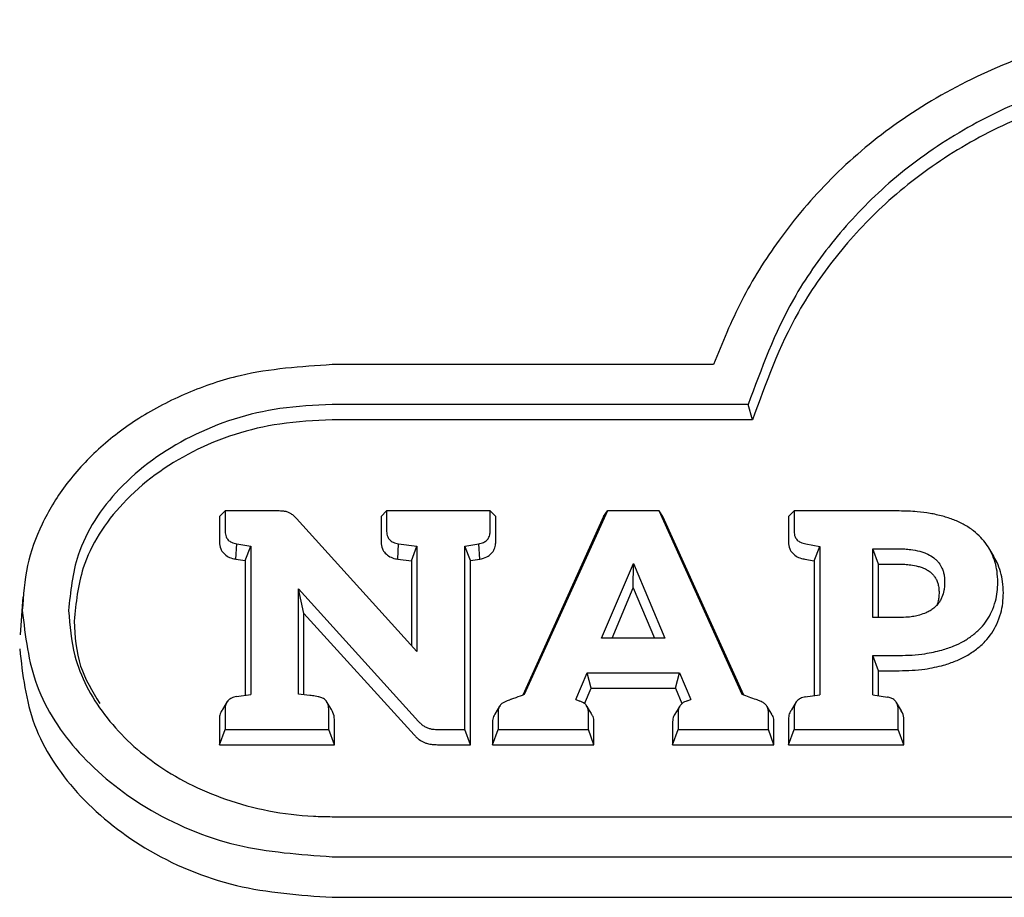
# Model space of a CAD drawing. Header units: inches. Extents: x 35 to 165, y 14 to 119.
# Tile 8 of 39: x 73.93 to 75.35, y 38.48 to 39.74. Entities that reach past the tile are written whole.
import ezdxf

# ---------------------------------------------------------------- set-up
doc = ezdxf.new("R2010")
doc.units = ezdxf.units.IN
doc.header["$LTSCALE"] = 12
doc.header["$MEASUREMENT"] = 0

msp = doc.modelspace()

# ---------------------------------------------------------------- linework, layer by layer
at = {"color": 7, "linetype": 'Continuous', "lineweight": 25}
for p, q in [((74.9305, 39.2464), (74.3827, 39.2464)), ((74.9805, 39.189), (74.3827, 39.189)), ((74.9867, 39.167), (74.9805, 39.189)), ((74.9867, 39.167), (74.3827, 39.167)), ((74.2209, 39.0282), (74.229, 39.0362)), ((74.2209, 39.0282), (74.2209, 38.9917)), ((74.229, 39.0362), (74.229, 39.0067)), ((74.3054, 39.0362), (74.229, 39.0362)), ((74.5047, 38.8344), (74.3317, 39.0254)), ((74.4531, 39.0282), (74.4611, 39.0362)), ((74.4531, 39.0282), (74.4531, 38.9917)), ((74.4611, 39.0362), (74.4611, 39.0067)), ((74.6098, 39.0362), (74.4611, 39.0362)), ((74.6098, 39.0067), (74.6098, 39.0362)), ((74.6178, 39.0282), (74.6098, 39.0362)), ((74.6178, 38.9917), (74.6178, 39.0282)), ((74.7728, 39.0282), (74.6567, 38.7716)), ((74.7783, 39.0362), (74.6589, 38.7724)), ((74.7728, 39.0282), (74.7783, 39.0362)), ((74.8526, 39.0362), (74.7783, 39.0362)), ((74.9719, 38.7725), (74.8526, 39.0362)), ((74.8581, 39.0282), (74.8526, 39.0362)), ((74.9741, 38.7717), (74.8581, 39.0282)), ((75.0383, 39.0282), (75.0464, 39.0362)), ((75.0383, 39.0282), (75.0383, 38.9917)), ((75.0464, 39.0362), (75.0464, 39.0067)), ((75.1973, 39.0362), (75.0464, 39.0362)), ((74.2444, 38.967), (74.2458, 38.9889)), ((74.2458, 38.9889), (74.2659, 38.9859)), ((74.2578, 38.9651), (74.2659, 38.9859)), ((74.2659, 38.9859), (74.2659, 38.7727)), ((74.477, 38.967), (74.4783, 38.9888)), ((74.4783, 38.9888), (74.5047, 38.9857)), ((74.4967, 38.9646), (74.5047, 38.9857)), ((74.5047, 38.9857), (74.5047, 38.8344)), ((74.5733, 38.9859), (74.5934, 38.9889)), ((74.5814, 38.9651), (74.5733, 38.9859)), ((74.5733, 38.7225), (74.5733, 38.9859)), ((74.5948, 38.967), (74.5934, 38.9889)), ((75.0633, 38.9888), (75.0832, 38.9853)), ((75.0752, 38.9646), (75.0832, 38.9853)), ((75.0832, 38.9853), (75.0832, 38.7723)), ((75.1595, 38.9819), (75.1973, 38.9819)), ((75.1595, 38.8831), (75.1595, 38.9819)), ((75.1675, 38.9599), (75.1595, 38.9819)), ((75.3333, 38.9713), (75.3262, 38.9831)), ((75.3381, 38.9623), (75.333, 38.9712)), ((74.2444, 38.967), (74.2578, 38.9651)), ((74.2578, 38.9651), (74.2578, 38.7716)), ((74.477, 38.967), (74.4967, 38.9646)), ((74.4967, 38.9646), (74.4967, 38.8432)), ((74.5814, 38.9651), (74.5948, 38.967)), ((74.5814, 38.7005), (74.5814, 38.9651)), ((74.77, 38.8535), (74.8156, 38.961)), ((74.8155, 38.9257), (74.8156, 38.961)), ((74.8156, 38.961), (74.8609, 38.8535)), ((75.0617, 38.967), (75.0752, 38.9646)), ((75.0752, 38.9646), (75.0752, 38.7711)), ((75.1675, 38.8831), (75.1675, 38.9599)), ((75.1675, 38.9599), (75.1973, 38.9599)), ((74.7849, 38.8535), (74.8155, 38.9257)), ((74.8155, 38.9257), (74.846, 38.8535)), ((73.9385, 38.9129), (73.9347, 38.8581)), ((74.3344, 38.9242), (74.507, 38.7339)), ((74.3344, 38.773), (74.3344, 38.9242)), ((74.3424, 38.889), (74.3344, 38.9242)), ((74.3424, 38.7721), (74.3424, 38.889)), ((74.3424, 38.889), (74.5007, 38.7146)), ((75.1973, 38.8831), (75.1595, 38.8831)), ((74.8609, 38.8535), (74.77, 38.8535)), ((75.1595, 38.8287), (75.1973, 38.8287)), ((75.1595, 38.7723), (75.1595, 38.8287)), ((75.1675, 38.8068), (75.1595, 38.8287)), ((74.7331, 38.7655), (74.7492, 38.8036)), ((74.7492, 38.8036), (74.8817, 38.8036)), ((74.7548, 38.7817), (74.7492, 38.8036)), ((74.8761, 38.7817), (74.8817, 38.8036)), ((74.8817, 38.8036), (74.8979, 38.7653)), ((75.1675, 38.771), (75.1675, 38.8068)), ((75.1675, 38.8068), (75.1973, 38.8068)), ((74.2455, 38.7698), (74.2659, 38.7727)), ((74.7454, 38.7594), (74.7548, 38.7817)), ((74.7548, 38.7817), (74.8761, 38.7817)), ((74.8761, 38.7817), (74.8854, 38.7596)), ((75.0625, 38.7691), (75.0832, 38.7723)), ((75.1595, 38.7723), (75.1806, 38.7689)), ((74.2321, 38.7624), (74.2253, 38.7511)), ((74.3818, 38.7511), (74.3749, 38.7625)), ((74.6234, 38.7559), (74.6164, 38.7442)), ((74.7331, 38.7655), (74.7388, 38.7631)), ((74.7553, 38.7451), (74.7484, 38.7564)), ((74.8822, 38.7561), (74.8752, 38.7445)), ((74.8929, 38.7636), (74.8979, 38.7653)), ((75.0144, 38.7442), (75.0074, 38.7558)), ((75.0494, 38.7619), (75.0426, 38.7506)), ((75.2006, 38.7492), (75.1935, 38.761)), ((74.229, 38.7519), (74.229, 38.7225)), ((74.378, 38.7225), (74.378, 38.7519)), ((74.6213, 38.7486), (74.6213, 38.7225)), ((74.7509, 38.7225), (74.7509, 38.7486)), ((74.8801, 38.7486), (74.8801, 38.7225)), ((75.0095, 38.7225), (75.0095, 38.7486)), ((75.0464, 38.7516), (75.0464, 38.7225)), ((75.196, 38.7225), (75.196, 38.7516)), ((74.2209, 38.7369), (74.2209, 38.7005)), ((74.386, 38.7005), (74.386, 38.7369)), ((74.6133, 38.7336), (74.6133, 38.7005)), ((74.7589, 38.7005), (74.7589, 38.7336)), ((74.872, 38.7336), (74.872, 38.7005)), ((75.0175, 38.7005), (75.0175, 38.7336)), ((75.0383, 38.7366), (75.0383, 38.7005)), ((75.204, 38.7005), (75.204, 38.7366)), ((74.2209, 38.7005), (74.229, 38.7225)), ((74.229, 38.7225), (74.378, 38.7225)), ((74.386, 38.7005), (74.378, 38.7225)), ((74.5341, 38.7225), (74.5733, 38.7225)), ((74.5814, 38.7005), (74.5733, 38.7225)), ((74.6133, 38.7005), (74.6213, 38.7225)), ((74.6213, 38.7225), (74.7509, 38.7225)), ((74.7589, 38.7005), (74.7509, 38.7225)), ((74.872, 38.7005), (74.8801, 38.7225)), ((74.8801, 38.7225), (75.0095, 38.7225)), ((75.0175, 38.7005), (75.0095, 38.7225)), ((75.0383, 38.7005), (75.0464, 38.7225)), ((75.0464, 38.7225), (75.196, 38.7225)), ((75.204, 38.7005), (75.196, 38.7225)), ((74.2209, 38.7005), (74.386, 38.7005)), ((74.5341, 38.7005), (74.5814, 38.7005)), ((74.6133, 38.7005), (74.7589, 38.7005)), ((74.872, 38.7005), (75.0175, 38.7005)), ((75.0383, 38.7005), (75.204, 38.7005)), ((74.3827, 38.5971), (76.993, 38.5971)), ((74.3827, 38.5397), (76.993, 38.5397)), ((74.3827, 38.4813), (76.993, 38.4813))]:
    msp.add_line(p, q, dxfattribs=at)
for points, knots in [([(75.6879, 39.7418), (75.6431, 39.74), (75.5535, 39.7365), (75.4223, 39.7073), (75.299, 39.6592), (75.1896, 39.5941), (75.0973, 39.5152), (75.0248, 39.4297), (74.9685, 39.3394), (74.9432, 39.2774), (74.9305, 39.2464)], [0, 0, 0, 0, 0.131949, 0.263817, 0.39618, 0.528539, 0.652483, 0.776482, 0.888218, 1, 1, 1, 1]), ([(75.6879, 39.6844), (75.663, 39.6838), (75.5971, 39.6822), (75.4914, 39.6652), (75.3751, 39.629), (75.2686, 39.5744), (75.1768, 39.506), (75.1022, 39.4269), (75.03, 39.3236), (74.9994, 39.2405), (74.9805, 39.189)], [0, 0, 0, 0, 0.076066, 0.201161, 0.326182, 0.45155, 0.576944, 0.693674, 0.810471, 1, 1, 1, 1]), ([(75.6879, 39.6624), (75.663, 39.6618), (75.5976, 39.6603), (75.4929, 39.6433), (75.378, 39.6075), (75.2728, 39.5534), (75.1822, 39.4858), (75.1086, 39.4075), (75.0362, 39.3039), (75.0058, 39.2198), (74.9867, 39.167)], [0, 0, 0, 0, 0.076408, 0.200548, 0.324614, 0.449025, 0.573462, 0.689354, 0.805313, 1, 1, 1, 1]), ([(74.3827, 39.2464), (74.3381, 39.2435), (74.2663, 39.2387), (74.1738, 39.207), (74.1049, 39.1715), (74.0456, 39.1262), (73.9983, 39.0746), (73.9643, 39.0178), (73.9421, 38.9572), (73.9393, 38.9148), (73.9378, 38.8931)], [0, 0, 0, 0, 0.199388, 0.320699, 0.441973, 0.557817, 0.673596, 0.780736, 0.887832, 1, 1, 1, 1]), ([(74.3827, 39.189), (74.3577, 39.1879), (74.2872, 39.1846), (74.1763, 39.1488), (74.0736, 39.0746), (74.0134, 38.9831), (74.0069, 38.9201), (74.0042, 38.8931)], [0, 0, 0, 0, 0.133273, 0.37501, 0.614017, 0.834553, 1, 1, 1, 1]), ([(74.3827, 39.167), (74.3577, 39.1659), (74.2881, 39.1626), (74.1791, 39.127), (74.079, 39.054), (74.021, 38.9648), (74.0148, 38.9039), (74.0122, 38.8781)], [0, 0, 0, 0, 0.136335, 0.378506, 0.617965, 0.838373, 1, 1, 1, 1]), ([(74.3134, 39.0358), (74.3126, 39.0359), (74.311, 39.036), (74.3083, 39.0362), (74.3064, 39.0362), (74.3054, 39.0362)], [0, 0, 0, 0, 0.303129, 0.606243, 1, 1, 1, 1]), ([(74.3202, 39.0342), (74.3194, 39.0345), (74.3179, 39.035), (74.3156, 39.0355), (74.3141, 39.0357), (74.3134, 39.0358)], [0, 0, 0, 0, 0.358527, 0.677533, 1, 1, 1, 1]), ([(74.3262, 39.0306), (74.3255, 39.0311), (74.3243, 39.032), (74.3223, 39.0333), (74.3209, 39.0339), (74.3202, 39.0342)], [0, 0, 0, 0, 0.3699602, 0.6835378, 1, 1, 1, 1]), ([(74.3317, 39.0254), (74.3311, 39.026), (74.3299, 39.0272), (74.3281, 39.0289), (74.3268, 39.03), (74.3262, 39.0306)], [0, 0, 0, 0, 0.346877, 0.67335, 1, 1, 1, 1]), ([(75.2599, 39.0288), (75.2539, 39.0302), (75.2419, 39.0331), (75.2209, 39.0357), (75.206, 39.036), (75.1973, 39.0362)], [0, 0, 0, 0, 0.294335, 0.588464, 1, 1, 1, 1]), ([(75.3044, 39.0076), (75.3, 39.0107), (75.2912, 39.0168), (75.276, 39.0238), (75.2653, 39.0271), (75.2599, 39.0288)], [0, 0, 0, 0, 0.331434, 0.662912, 1, 1, 1, 1]), ([(74.229, 39.0067), (74.2292, 39.004), (74.2297, 38.9996), (74.2334, 38.9943), (74.2386, 38.9906), (74.2432, 38.9895), (74.2458, 38.9889)], [0, 0, 0, 0, 0.313293, 0.518977, 0.724883, 1, 1, 1, 1]), ([(74.4611, 39.0067), (74.4614, 39.004), (74.4618, 38.9997), (74.4655, 38.9944), (74.4708, 38.9905), (74.4755, 38.9895), (74.4783, 38.9888)], [0, 0, 0, 0, 0.308579, 0.510431, 0.712453, 1, 1, 1, 1]), ([(74.5934, 38.9889), (74.5958, 38.9895), (74.6002, 38.9905), (74.6053, 38.9941), (74.6087, 38.999), (74.6097, 39.0034), (74.6098, 39.0061), (74.6098, 39.0067)], [0, 0, 0, 0, 0.261828, 0.467273, 0.672972, 0.935315, 1, 1, 1, 1]), ([(75.0464, 39.0067), (75.0466, 39.004), (75.047, 38.9996), (75.0507, 38.9943), (75.056, 38.9905), (75.0606, 38.9895), (75.0633, 38.9888)], [0, 0, 0, 0, 0.310725, 0.51485, 0.7192, 1, 1, 1, 1]), ([(75.3306, 38.9747), (75.3283, 38.9793), (75.3239, 38.9876), (75.3148, 38.9986), (75.3079, 39.0046), (75.3044, 39.0076)], [0, 0, 0, 0, 0.370345, 0.681973, 1, 1, 1, 1]), ([(74.2209, 38.9917), (74.2213, 38.9884), (74.2218, 38.9826), (74.2267, 38.9751), (74.2334, 38.9701), (74.2397, 38.9679), (74.2435, 38.9672), (74.2444, 38.967)], [0, 0, 0, 0, 0.281206, 0.498328, 0.715747, 0.931822, 1, 1, 1, 1]), ([(74.4531, 38.9917), (74.4534, 38.9884), (74.454, 38.9826), (74.4589, 38.9752), (74.4655, 38.9702), (74.472, 38.9679), (74.4759, 38.9672), (74.477, 38.967)], [0, 0, 0, 0, 0.278781, 0.492054, 0.705584, 0.919349, 1, 1, 1, 1]), ([(74.5948, 38.967), (74.5984, 38.9679), (74.6047, 38.9694), (74.6119, 38.9749), (74.6162, 38.9815), (74.6177, 38.9873), (74.6178, 38.9908), (74.6178, 38.9917)], [0, 0, 0, 0, 0.272029, 0.486975, 0.702058, 0.920436, 1, 1, 1, 1]), ([(75.0383, 38.9917), (75.0387, 38.9884), (75.0392, 38.9825), (75.0441, 38.9751), (75.0508, 38.9701), (75.0571, 38.9679), (75.0608, 38.9672), (75.0617, 38.967)], [0, 0, 0, 0, 0.283305, 0.499843, 0.716664, 0.932833, 1, 1, 1, 1]), ([(75.1973, 38.9819), (75.2, 38.9818), (75.2056, 38.9817), (75.2156, 38.9808), (75.2227, 38.9793), (75.227, 38.9784)], [0, 0, 0, 0, 0.2781826, 0.5564105, 1, 1, 1, 1]), ([(75.227, 38.9784), (75.229, 38.9778), (75.233, 38.9765), (75.2401, 38.9737), (75.2445, 38.9707), (75.2472, 38.9688)], [0, 0, 0, 0, 0.277299, 0.554716, 1, 1, 1, 1]), ([(75.2472, 38.9688), (75.2485, 38.9677), (75.2512, 38.9655), (75.2554, 38.9606), (75.2575, 38.9565), (75.2589, 38.9539)], [0, 0, 0, 0, 0.264943, 0.529919, 1, 1, 1, 1]), ([(75.3391, 38.9336), (75.3389, 38.939), (75.3385, 38.9487), (75.3355, 38.9625), (75.3323, 38.9706), (75.3306, 38.9747)], [0, 0, 0, 0, 0.385151, 0.690363, 1, 1, 1, 1]), ([(75.1973, 38.9599), (75.2, 38.9598), (75.2056, 38.9597), (75.2148, 38.9589), (75.2211, 38.9575), (75.2246, 38.9567)], [0, 0, 0, 0, 0.30258, 0.605224, 1, 1, 1, 1]), ([(75.2246, 38.9567), (75.2266, 38.9561), (75.2307, 38.9549), (75.2366, 38.9523), (75.2401, 38.9499), (75.2418, 38.9487)], [0, 0, 0, 0, 0.326202, 0.659263, 1, 1, 1, 1]), ([(75.2589, 38.9539), (75.2596, 38.9522), (75.261, 38.9486), (75.2624, 38.9419), (75.2626, 38.937), (75.2627, 38.9339)], [0, 0, 0, 0, 0.275769, 0.551361, 1, 1, 1, 1]), ([(75.3471, 38.9186), (75.3469, 38.924), (75.3465, 38.9341), (75.3435, 38.9488), (75.3399, 38.9578), (75.3381, 38.9623)], [0, 0, 0, 0, 0.362485, 0.678804, 1, 1, 1, 1]), ([(75.2418, 38.9487), (75.2431, 38.9475), (75.2458, 38.9452), (75.249, 38.9411), (75.2506, 38.938), (75.2514, 38.9364)], [0, 0, 0, 0, 0.322687, 0.657113, 1, 1, 1, 1]), ([(75.2514, 38.9364), (75.252, 38.9346), (75.2535, 38.9309), (75.2545, 38.925), (75.2546, 38.921), (75.2547, 38.9189)], [0, 0, 0, 0, 0.315929, 0.6557, 1, 1, 1, 1]), ([(75.2627, 38.9339), (75.2627, 38.932), (75.2626, 38.928), (75.2616, 38.9208), (75.2599, 38.9157), (75.2588, 38.9125)], [0, 0, 0, 0, 0.270256, 0.540569, 1, 1, 1, 1]), ([(75.3302, 38.8914), (75.3323, 38.8965), (75.3359, 38.9058), (75.3386, 38.9201), (75.3389, 38.9291), (75.3391, 38.9336)], [0, 0, 0, 0, 0.375708, 0.685846, 1, 1, 1, 1]), ([(75.2588, 38.9125), (75.2581, 38.9109), (75.2567, 38.9076), (75.253, 38.9021), (75.2494, 38.8987), (75.2471, 38.8966)], [0, 0, 0, 0, 0.274132, 0.548467, 1, 1, 1, 1]), ([(75.2547, 38.9189), (75.2546, 38.917), (75.2545, 38.913), (75.2536, 38.9066), (75.2521, 38.9023), (75.2513, 38.8998)], [0, 0, 0, 0, 0.303158, 0.606409, 1, 1, 1, 1]), ([(75.3377, 38.8738), (75.3397, 38.8789), (75.3436, 38.8887), (75.3466, 38.9038), (75.3469, 38.9136), (75.3471, 38.9186)], [0, 0, 0, 0, 0.353889, 0.67469, 1, 1, 1, 1]), ([(75.2471, 38.8966), (75.2454, 38.8953), (75.242, 38.8928), (75.2351, 38.8894), (75.2299, 38.8878), (75.2268, 38.8868)], [0, 0, 0, 0, 0.288367, 0.576326, 1, 1, 1, 1]), ([(73.9378, 38.8931), (73.942, 38.8564), (73.9504, 38.7831), (74.016, 38.6839), (74.115, 38.6037), (74.2422, 38.5496), (74.3366, 38.5429), (74.3827, 38.5397)], [0, 0, 0, 0, 0.189476, 0.378913, 0.5773, 0.793354, 1, 1, 1, 1]), ([(74.0042, 38.8931), (74.006, 38.8713), (74.0103, 38.8187), (74.0517, 38.7407), (74.1269, 38.6685), (74.2308, 38.616), (74.3218, 38.5982), (74.3738, 38.5973), (74.3827, 38.5971)], [0, 0, 0, 0, 0.133587, 0.32264, 0.513541, 0.723408, 0.952564, 1, 1, 1, 1]), ([(75.2268, 38.8868), (75.2241, 38.8861), (75.2187, 38.8847), (75.2087, 38.8834), (75.2016, 38.8832), (75.1973, 38.8831)], [0, 0, 0, 0, 0.2844347, 0.5686241, 1, 1, 1, 1]), ([(75.3031, 38.8578), (75.3071, 38.8612), (75.3148, 38.8677), (75.3238, 38.8791), (75.3281, 38.8873), (75.3302, 38.8914)], [0, 0, 0, 0, 0.352855, 0.672806, 1, 1, 1, 1]), ([(74.0122, 38.8781), (74.0135, 38.856), (74.0158, 38.8143), (74.0384, 38.7774), (74.049, 38.7599)], [0, 0, 0, 0, 0.527669, 1, 1, 1, 1]), ([(75.3085, 38.8376), (75.3128, 38.8413), (75.321, 38.8483), (75.3308, 38.8606), (75.3354, 38.8694), (75.3377, 38.8738)], [0, 0, 0, 0, 0.3530093, 0.6728943, 1, 1, 1, 1]), ([(75.2587, 38.8363), (75.2646, 38.8382), (75.2754, 38.8417), (75.2904, 38.8489), (75.2989, 38.8548), (75.3031, 38.8578)], [0, 0, 0, 0, 0.36537, 0.679758, 1, 1, 1, 1]), ([(73.934, 38.8381), (73.9382, 38.801), (73.9467, 38.727), (74.013, 38.6268), (74.1129, 38.5458), (74.2412, 38.4914), (74.3363, 38.4846), (74.3827, 38.4813)], [0, 0, 0, 0, 0.1897, 0.379352, 0.577909, 0.793961, 1, 1, 1, 1]), ([(75.1973, 38.8287), (75.2035, 38.8289), (75.2159, 38.8291), (75.2366, 38.8311), (75.2507, 38.8344), (75.2587, 38.8363)], [0, 0, 0, 0, 0.299375, 0.598837, 1, 1, 1, 1]), ([(75.2613, 38.8147), (75.2671, 38.8166), (75.2785, 38.8203), (75.2945, 38.8278), (75.3038, 38.8343), (75.3085, 38.8376)], [0, 0, 0, 0, 0.343488, 0.668553, 1, 1, 1, 1]), ([(75.1973, 38.8068), (75.2035, 38.8069), (75.2159, 38.8071), (75.2375, 38.8091), (75.2524, 38.8126), (75.2613, 38.8147)], [0, 0, 0, 0, 0.287415, 0.574905, 1, 1, 1, 1]), ([(74.2455, 38.7698), (74.243, 38.7692), (74.2386, 38.7682), (74.2335, 38.7645), (74.2301, 38.7596), (74.2291, 38.7552), (74.229, 38.7525), (74.229, 38.7519)], [0, 0, 0, 0, 0.261821, 0.467684, 0.673806, 0.935416, 1, 1, 1, 1]), ([(74.3627, 38.7695), (74.3613, 38.7698), (74.3574, 38.7705), (74.3479, 38.7714), (74.3398, 38.7724), (74.3344, 38.773)], [0, 0, 0, 0, 0.1431889, 0.4217293, 1, 1, 1, 1]), ([(74.378, 38.7519), (74.3778, 38.7545), (74.3774, 38.7588), (74.374, 38.7642), (74.3695, 38.7676), (74.3654, 38.769), (74.3631, 38.7694), (74.3627, 38.7695)], [0, 0, 0, 0, 0.3144001, 0.5317364, 0.7499594, 0.9529412, 1, 1, 1, 1]), ([(74.6589, 38.7724), (74.6548, 38.7709), (74.6487, 38.7687), (74.642, 38.7663), (74.6389, 38.7652), (74.6369, 38.7645), (74.6353, 38.764), (74.6343, 38.7636)], [0, 0, 0, 0, 0.499921, 0.749919, 0.81243, 0.874941, 1, 1, 1, 1]), ([(74.9966, 38.7635), (74.9951, 38.7641), (74.9902, 38.7659), (74.982, 38.7689), (74.9753, 38.7713), (74.9719, 38.7725)], [0, 0, 0, 0, 0.184289, 0.59214, 1, 1, 1, 1]), ([(74.6343, 38.7636), (74.6316, 38.7625), (74.6271, 38.7606), (74.623, 38.7557), (74.6215, 38.7518), (74.6214, 38.7494), (74.6213, 38.7486)], [0, 0, 0, 0, 0.385544, 0.636608, 0.887939, 1, 1, 1, 1]), ([(74.7509, 38.7486), (74.7507, 38.7503), (74.7504, 38.7538), (74.7474, 38.7582), (74.7433, 38.7613), (74.7403, 38.7626), (74.7388, 38.7631)], [0, 0, 0, 0, 0.268095, 0.537366, 0.786576, 1, 1, 1, 1]), ([(74.8929, 38.7636), (74.8903, 38.7625), (74.886, 38.7607), (74.8818, 38.7561), (74.8803, 38.7521), (74.8801, 38.7495), (74.8801, 38.7486)], [0, 0, 0, 0, 0.372101, 0.616568, 0.861367, 1, 1, 1, 1]), ([(75.0095, 38.7486), (75.0093, 38.7503), (75.009, 38.7536), (75.0061, 38.758), (75.0018, 38.7614), (74.9984, 38.7628), (74.9966, 38.7635)], [0, 0, 0, 0, 0.2504, 0.501635, 0.740787, 1, 1, 1, 1]), ([(75.0625, 38.7691), (75.0601, 38.7685), (75.0558, 38.7675), (75.0507, 38.7639), (75.0474, 38.759), (75.0464, 38.7547), (75.0464, 38.752), (75.0464, 38.7516)], [0, 0, 0, 0, 0.263065, 0.469548, 0.676285, 0.939904, 1, 1, 1, 1]), ([(75.196, 38.7516), (75.1957, 38.7541), (75.1953, 38.7584), (75.1919, 38.7637), (75.1873, 38.7671), (75.1832, 38.7685), (75.181, 38.7689), (75.1806, 38.7689)], [0, 0, 0, 0, 0.317535, 0.533755, 0.750696, 0.955856, 1, 1, 1, 1]), ([(74.2256, 38.7509), (74.2249, 38.7501), (74.2225, 38.7473), (74.2212, 38.7423), (74.221, 38.7384), (74.2209, 38.7369)], [0, 0, 0, 0, 0.206279, 0.707231, 1, 1, 1, 1]), ([(74.386, 38.7369), (74.3858, 38.7404), (74.3855, 38.7455), (74.3824, 38.7497), (74.3815, 38.751)], [0, 0, 0, 0, 0.6865335, 1, 1, 1, 1]), ([(74.6164, 38.7442), (74.6152, 38.742), (74.6135, 38.7385), (74.6134, 38.7348), (74.6133, 38.7336)], [0, 0, 0, 0, 0.666883, 1, 1, 1, 1]), ([(74.7589, 38.7336), (74.7587, 38.7361), (74.7585, 38.7402), (74.756, 38.7436), (74.755, 38.7449)], [0, 0, 0, 0, 0.612568, 1, 1, 1, 1]), ([(74.8752, 38.7445), (74.8752, 38.7445), (74.8734, 38.7426), (74.8724, 38.7386), (74.8721, 38.7349), (74.872, 38.7336)], [0, 0, 0, 0, 0.010298, 0.648598, 1, 1, 1, 1]), ([(75.0175, 38.7336), (75.0174, 38.7361), (75.0172, 38.7399), (75.0149, 38.743), (75.0141, 38.744)], [0, 0, 0, 0, 0.663696, 1, 1, 1, 1]), ([(75.0429, 38.7504), (75.0419, 38.7491), (75.0394, 38.7457), (75.0385, 38.7408), (75.0384, 38.7374), (75.0383, 38.7366)], [0, 0, 0, 0, 0.312038, 0.824235, 1, 1, 1, 1]), ([(75.204, 38.7366), (75.2039, 38.74), (75.2036, 38.7445), (75.201, 38.7482), (75.2003, 38.7491)], [0, 0, 0, 0, 0.759685, 1, 1, 1, 1]), ([(74.507, 38.7339), (74.5082, 38.7327), (74.5104, 38.7304), (74.5143, 38.7273), (74.5174, 38.7258), (74.5189, 38.725)], [0, 0, 0, 0, 0.335316, 0.663334, 1, 1, 1, 1]), ([(74.5007, 38.7146), (74.5018, 38.7134), (74.5041, 38.711), (74.5088, 38.7071), (74.5128, 38.7051), (74.5153, 38.7038)], [0, 0, 0, 0, 0.274772, 0.549708, 1, 1, 1, 1]), ([(74.5189, 38.725), (74.5204, 38.7245), (74.5234, 38.7234), (74.5285, 38.7226), (74.5321, 38.7225), (74.5341, 38.7225)], [0, 0, 0, 0, 0.308642, 0.616139, 1, 1, 1, 1]), ([(74.5153, 38.7038), (74.5168, 38.7032), (74.5204, 38.7018), (74.5268, 38.7007), (74.5317, 38.7006), (74.5341, 38.7005)], [0, 0, 0, 0, 0.248069, 0.618841, 1, 1, 1, 1])]:
    msp.add_open_spline(points, degree=3, knots=knots, dxfattribs=at)

doc.saveas('drawing.dxf')
